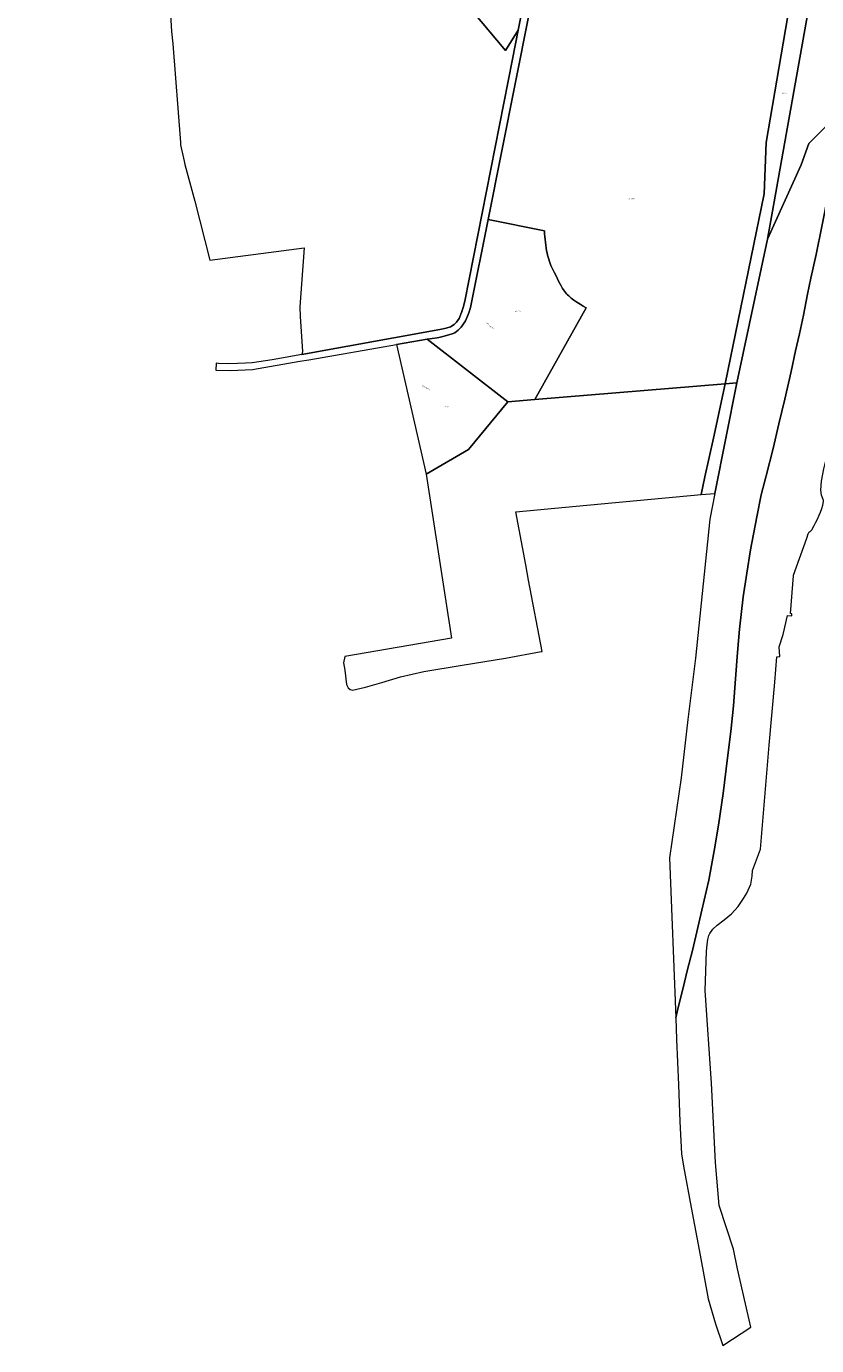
# Model space of a CAD drawing. Extents: x 197416 to 200266, y 360809 to 364638.
# Tile 1 of 17: x 197416 to 198362, y 360809 to 362390. Entities that reach past the tile are written whole.
import ezdxf
from ezdxf.enums import TextEntityAlignment as Align
from ezdxf.lldxf.tags import DXFTag

# ---------------------------------------------------------------- set-up
doc = ezdxf.new("R2010")
doc.units = 0
for name, color, linetype, lineweight in [('B-SB-KG-GRENS_PERCEEL-S', 30, 'Continuous', 25), ('B-SB-OG-BEBOUWING_STRAATNAAM-T18', 30, 'Continuous', 18), ('B-WE-KG-GRENS_PERCEEL-G', 30, 'KG-PERCEEL', 18)]:
    doc.layers.add(name, color=color, linetype=linetype, lineweight=lineweight)
doc.styles.add('NLCS-ISO', font='NLCS-ISO.ttf', dxfattribs={"height": 1.8})
doc.styles.add('NLCS-ISO-M1000-T18', font='NLCS-ISO.ttf', dxfattribs={"height": 1.8})
tags = doc.linetypes.add('KG-PERCEEL', pattern='A,5.5,-2,["P",Standard,S=1.8,R=0,X=-0.5,Y=-0.9],-2,5.5,-2,[5,NLCS.shx,S=0.75,R=0,X=0,Y=0],-2', length=19).pattern_tags.tags
tags[6] = DXFTag(74, 10)

# ---------------------------------------------------------------- blocks, each defined once
blk = doc.blocks.new('SKG-PERCEELNUMMER-SO')
at = {"style": 'NLCS-ISO', "oblique": 10, "flags": 1}
for tag, p in [('GEMEENTECODE', (0, 2.6)), ('PERCEELGROOTTE', (0, -2.4))]:
    blk.add_attdef(tag, text='', height=1.8, dxfattribs=at).set_placement(p, align=Align.MIDDLE_CENTER)
at = {"style": 'NLCS-ISO', "oblique": 10}
blk.add_attdef('SECTIE', text='', height=1.8, dxfattribs=at).set_placement((-0.5, 0), align=Align.MIDDLE_RIGHT)
blk.add_attdef('PERCEELNUMMER', text='', height=1.8, dxfattribs=at).set_placement((0.5, 0), align=Align.MIDDLE_LEFT)

msp = doc.modelspace()

# ---------------------------------------------------------------- linework, layer by layer
at = {"layer": 'B-WE-KG-GRENS_PERCEEL-G', "flags": 128}
for points in [[(197754.101, 361990.503), (197858.855, 362008.855), (197895.581, 362015.29), (197907.549, 362016.907), (197913.256, 362018.188), (197925.868, 362021.633), (197928.785, 362023.129), (197932.836, 362026.102), (197936.298, 362029.751), (197939.426, 362033.665), (197941.697, 362037.365), (197944.248, 362042.885), (197945.815, 362046.851), (197947.781, 362053.234), (197968.799, 362158.704), (198017.671, 362403.752), (198021.63, 362428.25), (198022.235, 362435.627), (198022.222, 362441.074), (198021.327, 362447.351), (198020.781, 362451.573), (198019.795, 362457.423), (198019.603, 362459.278), (198017.563, 362465.934), (198014.518, 362474.168), (198011.15, 362480.98), (197999.068, 362498.059), (197983.753, 362516.161), (197958.669, 362545.811), (197878.347, 362640.75), (197866.418, 362654.873), (197786.81, 362749.237), (197784.526, 362752.088), (197763.298, 362777.18), (197747.661, 362791.871), (197745.954, 362793.476), (197734.505, 362800.686), (197649.48, 362839.117), (197643.181, 362841.967), (197579.571, 362870.778), (197531.667, 362892.505), (197427.87, 362931.949), (197425.867, 362932.924), (197422.823, 362937.003), (197415.615, 362923.883), (197420.787, 362926.105), (197495.873, 362897.372), (197522.97, 362887.003), (197526.204, 362885.766), (197551.982, 362874.149), (197642.662, 362833.341), (197655.026, 362827.607), (197722.836, 362795.137), (197735.371, 362788.582), (197742.759, 362784.018), (197745.25, 362782.358), (197747.242, 362780.367), (197750.978, 362776.384), (197778.593, 362743.842), (197780.621, 362741.453), (197862.09, 362645.579), (197899.484, 362602.136), (197994.841, 362489.412), (197998.308, 362484.567), (198001.444, 362479.389), (198004.002, 362474.881), (198005.735, 362471.374), (198008.295, 362466.2), (198009.45, 362463.448), (198010.936, 362459.028), (198011.922, 362453.943), (198012.578, 362449.525), (198013.146, 362440.859), (198013.218, 362433.446), (198013.131, 362430.695), (198012.879, 362428.946), (198010.62, 362415.286), (198004.767, 362385.523), (197997.962, 362350.91), (197941.047, 362061.079), (197939.051, 362053.267), (197936.889, 362047.282), (197933.981, 362040.052), (197931.073, 362035.811), (197928.248, 362032.986), (197923.765, 362030.075), (197918.45, 362028.412), (197911.06, 362026.833), (197745.63, 361997.088), (197721.323, 361992.718), (197710.114, 361990.638), (197686.117, 361987.058), (197678.312, 361986.64), (197668.679, 361986.14), (197656.225, 361985.97), (197645.923, 361986.387), (197642.877, 361986.51), (197642.481, 361978.212), (197660.235, 361977.946), (197686.469, 361979.226), (197743.263, 361988.898)], [(198004.767, 362385.523), (197989.453, 362361.145), (197910.665, 362455.922), (197848.159, 362445.684), (197795.984, 362437.168), (197831.827, 362550.186), (197862.09, 362645.579), (197780.621, 362741.453), (197646.674, 362564.433), (197639.282, 362555.21), (197633.634, 362546.987), (197631.308, 362543.581), (197629.813, 362540.757), (197628.899, 362538.515), (197626.739, 362532.866), (197625.409, 362528.713), (197593.082, 362415.574), (197592.498, 362413.746), (197591.75, 362412.581), (197588.345, 362407.679), (197588.262, 362404.191), (197588.675, 362397.878), (197589.503, 362383.922), (197590.91, 362369.219), (197600.093, 362251.172), (197600.341, 362248.264), (197604.571, 362228.657), (197605.481, 362224.587), (197617.343, 362180.972), (197635.562, 362109.908), (197748.521, 362124.857), (197743.016, 362054.299), (197743.511, 362042.748), (197746.403, 362000.534), (197745.63, 361997.088), (197911.06, 362026.833), (197918.45, 362028.412), (197923.765, 362030.075), (197928.248, 362032.986), (197931.073, 362035.811), (197933.981, 362040.052), (197936.889, 362047.282), (197939.051, 362053.267), (197941.047, 362061.079), (197997.962, 362350.91)], [(197899.484, 362602.136), (197862.09, 362645.579), (197831.827, 362550.186), (197868.185, 362506.746), (197910.665, 362455.922), (197989.453, 362361.145), (198004.767, 362385.523), (198010.62, 362415.286), (198012.879, 362428.946), (198013.131, 362430.695), (198013.218, 362433.446), (198013.146, 362440.859), (198012.578, 362449.525), (198011.922, 362453.943), (198010.936, 362459.028), (198009.45, 362463.448), (198008.295, 362466.2), (198005.735, 362471.374), (198004.002, 362474.881), (198001.444, 362479.389), (197998.308, 362484.567), (197994.841, 362489.412)], [(198503.529, 362293.213), (198503.681, 362293.333), (198509.89, 362297.764), (198509.903, 362297.773), (198487.116, 362308.816), (198490.826, 362314.49), (198469.792, 362330.195), (198473.104, 362350.038), (198487.799, 362336.589), (198499.575, 362327.807), (198503.025, 362332.979), (198527.613, 362321.201), (198538.118, 362317.641), (198542.127, 362316.619), (198548.468, 362316.207), (198553.023, 362316.13), (198558.213, 362316.262), (198564.417, 362316.937), (198570.124, 362318.036), (198574.853, 362319.561), (198580.045, 362321.092), (198584.95, 362323.537), (198590.188, 362326.63), (198598.726, 362331.478), (198613.735, 362340.848), (198628.13, 362350.19), (198668.142, 362378.027), (198710.586, 362407.716), (198761.044, 362444.667), (198816.721, 362486.762), (198846.462, 362508.537), (198868.918, 362525.333), (198885.281, 362537.712), (198889.995, 362541.929), (198892.833, 362545.546), (198895.297, 362549.611), (198897.778, 362553.414), (198900.802, 362556.206), (198905.33, 362558.901), (198910.816, 362561.525), (198915.437, 362562.652), (198919.652, 362562.7), (198923.572, 362562.544), (198927.698, 362561.221), (198930.834, 362559.085), (198934.314, 362556.681), (198937.561, 362554.202), (198940.394, 362551.302), (198941.701, 362549.59), (198941.706, 362549.622), (198942.437, 362553.998), (198944.217, 362564.619), (198945.501, 362572.334), (198933.1, 362576.186), (198900.113, 362586.435), (198897.558, 362581.846), (198889.388, 362567.87), (198886.966, 362563.783), (198886.959, 362563.772), (198882.979, 362557.425), (198875.808, 362546.771), (198867.618, 362536.307), (198858.611, 362526.444), (198846.577, 362515.124), (198833.531, 362503.587), (198821.081, 362493.071), (198808.621, 362483.165), (198795.335, 362474.261), (198781.856, 362464.539), (198767.57, 362454.194), (198751.249, 362443.818), (198730.273, 362431.952), (198702.008, 362417.536), (198680.008, 362405.224), (198664.058, 362396.451), (198648.92, 362387.477), (198634.393, 362378.103), (198616.649, 362367.282), (198559.168, 362383.172), (198506.79, 362397.369), (198498.988, 362399.436), (198498.861, 362393.314), (198448.131, 362356.014), (198445.903, 362341.71), (198435.019, 362324.131), (198430.006, 362323.187), (198408.855, 362305.747), (198394.901, 362292.287), (198392.884, 362281.901), (198389.023, 362260.027), (198384.847, 362231.828), (198376.354, 362188.909), (198368.414, 362150.507), (198361.618, 362116.981), (198355.585, 362088.585), (198351.531, 362069.369), (198346.498, 362044.057), (198341.631, 362021.871), (198337.196, 362001.266), (198331.754, 361976.773), (198324.148, 361943.692), (198317.163, 361913.836), (198310.212, 361884.461), (198301.795, 361851.605), (198296.016, 361828.92), (198290.771, 361802.403), (198282.944, 361762.952), (198278.806, 361734.855), (198274.487, 361706.628), (198269.853, 361668.072), (198267.448, 361640.039), (198265.297, 361608.486), (198262.592, 361575.979), (198259.475, 361545.266), (198255.671, 361513.55), (198250.36, 361471.152), (198244.634, 361433.138), (198239.475, 361402.394), (198233.07, 361367.224), (198224.884, 361331.135), (198219.01, 361305.077), (198213.591, 361282.79), (198207.384, 361258.433), (198202.573, 361238.255), (198196.491, 361214.328), (198193.475, 361201.971), (198194.356, 361176.108), (198196.829, 361121.812), (198198.614, 361077.848), (198200.331, 361039.121), (198202.863, 361024.196), (198211.886, 360974.893), (198222.708, 360917.773), (198232.352, 360865.398), (198241.356, 360835.478), (198249.903, 360809.334), (198283.624, 360831.457), (198267.562, 360901.428), (198262.912, 360924.987), (198245.699, 360977.175), (198241.049, 361028.751), (198236.275, 361123.806), (198228.617, 361234.877), (198230.555, 361281.599), (198231.074, 361290.047), (198231.819, 361295.852), (198233.181, 361300.644), (198234.323, 361303.258), (198237.876, 361308.279), (198243.07, 361313.357), (198251.474, 361319.735), (198260.439, 361326.737), (198268.255, 361335.49), (198270.012, 361338.025), (198274.906, 361345.083), (198278.584, 361351.647), (198283.527, 361362.368), (198285.173, 361372.065), (198285.562, 361378.507), (198295.005, 361404.142), (198305.585, 361528.834), (198312.212, 361604.497), (198314.821, 361634.767), (198318.451, 361635.025), (198317.444, 361646.609), (198322.229, 361661.438), (198327.589, 361684.446), (198332.679, 361683.988), (198332.833, 361686.419), (198331.16, 361686.651), (198334.708, 361731.624), (198334.793, 361732.691), (198350.506, 361776.932), (198352.379, 361782.204), (198353.427, 361784.584), (198354.116, 361784.464), (198356.605, 361786.73), (198359.45, 361791.933), (198361.055, 361795.13), (198363.465, 361799.894), (198365.564, 361804.406), (198366.916, 361808.165), (198368.451, 361812.487), (198369.739, 361816.495), (198370.727, 361820.849), (198370.459, 361821.939), (198368.788, 361826.307), (198368.051, 361828.627), (198367.427, 361834.511), (198368.13, 361845.309), (198371.122, 361859.887), (198375.314, 361877.522), (198377.371, 361885.526), (198378.824, 361894.099), (198381.916, 361911.027), (198384.029, 361921.622), (198386.174, 361930.647), (198388.046, 361941.866), (198391.818, 361955.556), (198394.675, 361964.713), (198394.984, 361966.174), (198394.615, 361969.33), (198393.354, 361979.817), (198393.83, 361983.257), (198397.197, 361994.149), (198395.778, 362009.131), (198397.211, 362037.058), (198405.634, 362068.022), (198413.009, 362087.799), (198421.88, 362104.884), (198421.873, 362106.134), (198421.973, 362108.91), (198422.638, 362112.065), (198423.753, 362115.688), (198425.067, 362119.752), (198426.09, 362123.284), (198427.046, 362128.241), (198427.878, 362133.278), (198428.916, 362138.335), (198429.783, 362142.818), (198430.548, 362146.681), (198431.258, 362150.918), (198434.161, 362157.84), (198435.522, 362162.383), (198436.538, 362165.548), (198437.633, 362169.152), (198437.495, 362172.755), (198437.524, 362174.385), (198438.452, 362177.094), (198440.212, 362181.468), (198441.769, 362185.038), (198443.125, 362189.157), (198444.234, 362193.189), (198445.201, 362196.471), (198445.676, 362200.368), (198445.689, 362204.523), (198445.83, 362208.713), (198446.533, 362213.163), (198446.844, 362217.785), (198447.847, 362222.063), (198448.504, 362227.748), (198449.658, 362232.927), (198451.078, 362237.694), (198452.259, 362241.988), (198453.789, 362246.226), (198454.922, 362251.441), (198458.012, 362254.332), (198458.174, 362255.167), (198461.698, 362280.191), (198468.113, 362322.023), (198470.74, 362321.345), (198474.62, 362317.034), (198474.812, 362310.913), (198478.076, 362306.212), (198467.356, 362262.994), (198469.7, 362265.186), (198485.847, 362279.305)], [(198252.656, 361961.989), (198299.37, 362189.639), (198301.946, 362251.165), (198332.788, 362431.218), (198337.278, 362443.339), (198339.332, 362548.86), (198224.224, 362514.869), (198205.645, 362534.791), (198183.405, 362552.86), (198159.521, 362569.124), (198154.062, 362558.35), (198143.405, 362545.432), (198035.665, 362465.526), (198019.795, 362457.423), (198020.781, 362451.573), (198021.327, 362447.351), (198022.222, 362441.074), (198022.235, 362435.627), (198021.63, 362428.25), (198017.671, 362403.752), (197968.799, 362158.704), (198036.134, 362145.248), (198036.345, 362141.805), (198036.617, 362138.366), (198036.95, 362134.932), (198037.345, 362131.505), (198037.8, 362128.085), (198038.317, 362124.674), (198038.894, 362121.273), (198039.437, 362118.715), (198040.048, 362116.172), (198040.726, 362113.647), (198041.47, 362111.14), (198042.28, 362108.654), (198043.156, 362106.19), (198044.096, 362103.749), (198045.1, 362101.335), (198047.789, 362095.84), (198050.518, 362090.365), (198053.288, 362084.911), (198056.098, 362079.477), (198057.869, 362076.027), (198059, 362074.439), (198060.186, 362072.892), (198061.425, 362071.388), (198062.717, 362069.928), (198064.059, 362068.515), (198065.45, 362067.149), (198066.888, 362065.833), (198068.371, 362064.569), (198069.898, 362063.357), (198071.467, 362062.2), (198075.153, 362059.766), (198078.876, 362057.389), (198082.634, 362055.067), (198086.426, 362052.802), (198024.627, 361943.065)], [(198266.786, 361963.161), (198303.341, 362135.225), (198357.221, 362437.859), (198357.222, 362437.892), (198337.278, 362443.339), (198332.788, 362431.218), (198301.946, 362251.165), (198299.37, 362189.639), (198252.656, 361961.989)], [(198303.341, 362135.225), (198343.628, 362224.33), (198352.897, 362250.057), (198394.901, 362292.287), (198397.662, 362307.586), (198402.405, 362334.805), (198409.304, 362371.819), (198415.993, 362408.973), (198418.452, 362421.169), (198357.222, 362437.892), (198357.221, 362437.859)], [(198193.475, 361201.971), (198196.491, 361214.328), (198202.573, 361238.255), (198207.384, 361258.433), (198213.591, 361282.79), (198219.01, 361305.077), (198224.884, 361331.135), (198233.07, 361367.224), (198239.475, 361402.394), (198244.634, 361433.138), (198250.36, 361471.152), (198255.671, 361513.55), (198259.475, 361545.266), (198262.592, 361575.979), (198265.297, 361608.486), (198267.448, 361640.039), (198269.853, 361668.072), (198274.487, 361706.628), (198278.806, 361734.855), (198282.944, 361762.952), (198290.771, 361802.403), (198296.016, 361828.92), (198301.795, 361851.605), (198310.212, 361884.461), (198317.163, 361913.836), (198324.148, 361943.692), (198331.754, 361976.773), (198337.196, 362001.266), (198341.631, 362021.871), (198346.498, 362044.057), (198351.531, 362069.369), (198355.585, 362088.585), (198361.618, 362116.981), (198368.414, 362150.507), (198376.354, 362188.909), (198384.847, 362231.828), (198389.023, 362260.027), (198392.884, 362281.901), (198394.901, 362292.287), (198352.897, 362250.057), (198343.628, 362224.33), (198303.341, 362135.225), (198266.786, 361963.161), (198240.442, 361830.666), (198234.299, 361799.763), (198217.052, 361633.09), (198208.034, 361559.732), (198200.053, 361489.861), (198186.111, 361393.959)], [(198086.426, 362052.802), (198082.634, 362055.067), (198078.876, 362057.389), (198075.153, 362059.766), (198071.467, 362062.2), (198069.898, 362063.357), (198068.371, 362064.569), (198066.888, 362065.833), (198065.45, 362067.149), (198064.059, 362068.515), (198062.717, 362069.928), (198061.425, 362071.388), (198060.186, 362072.892), (198059, 362074.439), (198057.869, 362076.027), (198056.098, 362079.477), (198053.288, 362084.911), (198050.518, 362090.365), (198047.789, 362095.84), (198045.1, 362101.335), (198044.096, 362103.749), (198043.156, 362106.19), (198042.28, 362108.654), (198041.47, 362111.14), (198040.726, 362113.647), (198040.048, 362116.172), (198039.437, 362118.715), (198038.894, 362121.273), (198038.317, 362124.674), (198037.8, 362128.085), (198037.345, 362131.505), (198036.95, 362134.932), (198036.617, 362138.366), (198036.345, 362141.805), (198036.134, 362145.248), (197968.799, 362158.704), (197947.781, 362053.234), (197945.815, 362046.851), (197944.248, 362042.885), (197941.697, 362037.365), (197939.426, 362033.665), (197936.298, 362029.751), (197932.836, 362026.102), (197928.785, 362023.129), (197925.868, 362021.633), (197913.256, 362018.188), (197907.549, 362016.907), (197895.581, 362015.29), (197992.376, 361940.389), (198024.627, 361943.065)], [(197895.581, 362015.29), (197858.855, 362008.855), (197894.731, 361853.708), (197945.277, 361883.234), (197992.376, 361940.389)], [(198024.627, 361943.065), (197992.376, 361940.389), (197945.277, 361883.234), (197894.731, 361853.708), (197924.899, 361657.133), (197797.006, 361634.939), (197795.585, 361627.381), (197796.944, 361618.653), (197799.219, 361601.592), (197801.128, 361597.599), (197803.533, 361595.41), (197806.404, 361594.908), (197821.686, 361598.445), (197841.583, 361604.075), (197863.673, 361610.966), (197891.746, 361617.219), (197937.598, 361624.923), (197989.576, 361633.074), (198032.392, 361640.999), (198033.374, 361641.181), (198017.078, 361726.674), (198013.771, 361744.794), (198002.161, 361808.398), (198074.165, 361815.136), (198224.014, 361829.16), (198228.573, 361850.298), (198238.628, 361896.931), (198252.656, 361961.989)], [(198266.786, 361963.161), (198252.656, 361961.989), (198238.628, 361896.931), (198228.573, 361850.298), (198224.014, 361829.16), (198240.442, 361830.666)]]:
    msp.add_lwpolyline(points, close=True, dxfattribs=at)

# ---------------------------------------------------------------- block references
at = {"layer": 'B-SB-KG-GRENS_PERCEEL-S', "color": 30}
for p, values in [((198322.905, 362310.067), {'PERCEELNUMMER': '469', 'SECTIE': 'N'}), ((198139.292, 362183.736), {'PERCEELNUMMER': '468', 'SECTIE': 'N'}), ((198003.337, 362048.707), {'PERCEELNUMMER': '467', 'SECTIE': 'N'}), ((197919.376, 361934.535), {'PERCEELNUMMER': '14', 'SECTIE': 'P'})]:
    msp.add_blockref('SKG-PERCEELNUMMER-SO', p, dxfattribs=at).add_auto_attribs(values)

# ---------------------------------------------------------------- texts
at = {"layer": 'B-SB-OG-BEBOUWING_STRAATNAAM-T18', "color": 30, "style": 'NLCS-ISO-M1000-T18'}
for rotation, p in [(320, (197970.917, 362031.642)), (332.5, (197894.611, 361957.232))]:
    msp.add_text('Wienerte', height=1.8, rotation=rotation, dxfattribs=at).set_placement(p, align=Align.MIDDLE)

doc.saveas('drawing.dxf')
